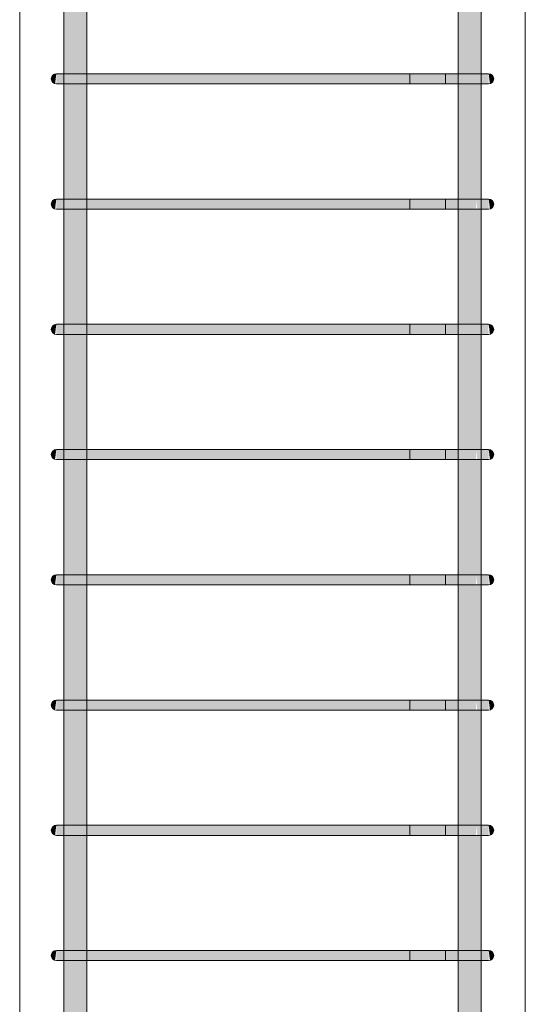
# Model space of a CAD drawing. Header units: millimetres. Extents: x -25607 to 9385, y 1894 to 10168.
# Tile 83 of 181: x -2381 to -1981, y 3383 to 4162. Entities that reach past the tile are written whole.
import ezdxf

# ---------------------------------------------------------------- set-up
doc = ezdxf.new("R2010")
doc.units = ezdxf.units.MM
doc.layers.add('S-COLS', color=52, linetype='Continuous', lineweight=9)
doc.layers.add('S-RBAR', color=171, linetype='Continuous', lineweight=5)

msp = doc.modelspace()

# ---------------------------------------------------------------- hatches: boundary and pattern name
at = {"layer": 'S-RBAR'}
h = msp.add_hatch(color=256, dxfattribs=at)
h.paths.add_polyline_path([(-2345.51, 2610), (-2327.51, 2610), (-2327.51, 2625.81), (-2345.51, 2625.81), (-2345.51, 2617.44)])
h.paths.add_polyline_path([(-2345.51, 2633.81), (-2327.51, 2633.81), (-2327.51, 2724.82), (-2345.51, 2724.82), (-2345.51, 2645.15)])
h.paths.add_polyline_path([(-2345.51, 2732.82), (-2327.51, 2732.82), (-2327.51, 2823.83), (-2345.51, 2823.83), (-2345.51, 2756.01)])
h.paths.add_polyline_path([(-2345.51, 2831.83), (-2327.51, 2831.83), (-2327.51, 2922.83), (-2345.51, 2922.83), (-2345.51, 2839.16)])
h.paths.add_polyline_path([(-2345.51, 2930.83), (-2327.51, 2930.83), (-2327.51, 3021.84), (-2345.51, 3021.84), (-2345.51, 2977.74)])
h.paths.add_polyline_path([(-2345.51, 3029.84), (-2327.51, 3029.84), (-2327.51, 3120.84), (-2345.51, 3120.84), (-2345.51, 3033.17)])
h.paths.add_polyline_path([(-2339.21, 3128.84), (-2327.51, 3128.84), (-2327.51, 3219.85), (-2345.51, 3219.85), (-2345.51, 3128.84), (-2342.46, 3128.84)])
h.paths.add_polyline_path([(-2327.51, 3227.85), (-2327.51, 3318.86), (-2345.51, 3318.86), (-2345.51, 3227.85), (-2331.56, 3227.85)])
h.paths.add_polyline_path([(-2345.51, 3326.86), (-2327.51, 3326.86), (-2327.51, 3417.86), (-2345.51, 3417.86), (-2345.51, 3338.04)])
h.paths.add_polyline_path([(-2331.56, 3425.86), (-2327.51, 3425.86), (-2327.51, 3516.87), (-2345.51, 3516.87), (-2345.51, 3425.86), (-2335.38, 3425.86)])
h.paths.add_polyline_path([(-2345.51, 3524.87), (-2327.51, 3524.87), (-2327.51, 3615.88), (-2345.51, 3615.88), (-2345.51, 3532.05)])
h.paths.add_polyline_path([(-2345.51, 3623.88), (-2327.51, 3623.88), (-2327.51, 3714.88), (-2345.51, 3714.88), (-2345.51, 3642.91)])
h.paths.add_polyline_path([(-2345.51, 3722.88), (-2327.51, 3722.88), (-2327.51, 3813.89), (-2345.51, 3813.89), (-2345.51, 3726.05)])
h.paths.add_polyline_path([(-2345.51, 3821.89), (-2327.51, 3821.89), (-2327.51, 3912.89), (-2345.51, 3912.89), (-2345.51, 3864.63)])
h.paths.add_polyline_path([(-2327.51, 3920.89), (-2327.51, 4011.9), (-2345.51, 4011.9), (-2345.51, 3920.89), (-2331.56, 3920.89)])
h.paths.add_polyline_path([(-2345.51, 4019.9), (-2327.51, 4019.9), (-2327.51, 4110.91), (-2345.51, 4110.91), (-2345.51, 4030.92)])
h.paths.add_polyline_path([(-2327.51, 4118.91), (-2327.51, 4209.91), (-2345.51, 4209.91), (-2345.51, 4118.91), (-2331.56, 4118.91)])
h.paths.add_polyline_path([(-2345.51, 4217.91), (-2327.51, 4217.91), (-2327.51, 4308.92), (-2345.51, 4308.92), (-2345.51, 4252.65)])
h.paths.add_polyline_path([(-2345.51, 4316.92), (-2327.51, 4316.92), (-2327.51, 4407.93), (-2345.51, 4407.93), (-2345.51, 4335.79)])
h.paths.add_polyline_path([(-2345.51, 4415.93), (-2327.51, 4415.93), (-2327.51, 4506.93), (-2345.51, 4506.93), (-2345.51, 4418.94)])
h.paths.add_polyline_path([(-2345.51, 4514.93), (-2327.51, 4514.93), (-2327.51, 4605.94), (-2345.51, 4605.94), (-2345.51, 4529.8)])
h.paths.add_polyline_path([(-2331.56, 4613.94), (-2327.51, 4613.94), (-2327.51, 4704.94), (-2345.51, 4704.94), (-2345.51, 4613.94), (-2335.38, 4613.94)])
h.paths.add_polyline_path([(-2345.51, 4712.94), (-2327.51, 4712.94), (-2327.51, 4803.95), (-2345.51, 4803.95), (-2345.51, 4751.52)])
h.paths.add_polyline_path([(-2327.51, 4811.95), (-2327.51, 4902.96), (-2345.51, 4902.96), (-2345.51, 4811.95), (-2331.56, 4811.95)])
h.paths.add_polyline_path([(-2345.51, 4910.96), (-2327.51, 4910.96), (-2327.51, 5001.96), (-2345.51, 5001.96), (-2345.51, 4917.82)])
h.paths.add_polyline_path([(-2345.51, 5009.96), (-2327.51, 5009.96), (-2327.51, 5100.97), (-2345.51, 5100.97), (-2345.51, 5028.68)])
h.paths.add_polyline_path([(-2345.51, 5108.97), (-2327.51, 5108.97), (-2327.51, 5199.98), (-2345.51, 5199.98), (-2345.51, 5111.83)])
h.paths.add_polyline_path([(-2345.51, 5207.98), (-2327.51, 5207.98), (-2327.51, 5298.98), (-2345.51, 5298.98), (-2345.51, 5222.69)])
h.paths.add_polyline_path([(-2331.56, 5306.98), (-2327.51, 5306.98), (-2327.51, 5397.99), (-2345.51, 5397.99), (-2345.51, 5306.98), (-2335.38, 5306.98)])
h.paths.add_polyline_path([(-2345.51, 5405.99), (-2327.51, 5405.99), (-2327.51, 5496.99), (-2345.51, 5496.99), (-2345.51, 5416.7)])
h.paths.add_polyline_path([(-2327.51, 5504.99), (-2327.51, 5596), (-2345.51, 5596), (-2345.51, 5504.99), (-2331.56, 5504.99)])
h.paths.add_polyline_path([(-2342.46, 5604), (-2327.51, 5604), (-2327.51, 5610), (-2345.51, 5610), (-2345.51, 5604)])
h = msp.add_hatch(color=256, dxfattribs=at)
h.paths.add_polyline_path([(-2033.61, 2610), (-2015.61, 2610), (-2015.9, 2625.81), (-2033.61, 2625.81), (-2033.61, 2617.44)])
h.paths.add_polyline_path([(-2021.9, 2633.81), (-2015.61, 2633.81), (-2015.9, 2724.82), (-2033.61, 2724.82), (-2033.38, 2633.81), (-2024.56, 2633.81)])
h.paths.add_polyline_path([(-2033.61, 2732.82), (-2015.61, 2732.82), (-2015.9, 2823.83), (-2033.61, 2823.83), (-2033.61, 2756.01)])
h.paths.add_polyline_path([(-2021.9, 2831.83), (-2015.61, 2831.83), (-2015.9, 2922.83), (-2033.61, 2922.83), (-2033.38, 2831.83), (-2024.56, 2831.83)])
h.paths.add_polyline_path([(-2021.9, 2930.83), (-2015.61, 2930.83), (-2015.9, 3021.84), (-2033.61, 3021.84), (-2033.38, 2930.83), (-2024.56, 2930.83)])
h.paths.add_polyline_path([(-2033.61, 3029.84), (-2015.61, 3029.84), (-2015.9, 3120.84), (-2033.61, 3120.84), (-2033.61, 3033.17)])
h.paths.add_polyline_path([(-2021.9, 3128.84), (-2015.61, 3128.84), (-2015.9, 3219.85), (-2033.61, 3219.85), (-2033.38, 3128.84), (-2024.56, 3128.84)])
h.paths.add_polyline_path([(-2033.61, 3227.85), (-2015.61, 3227.85), (-2015.9, 3318.86), (-2033.61, 3318.86), (-2033.61, 3254.89)])
h.paths.add_polyline_path([(-2021.9, 3326.86), (-2015.61, 3326.86), (-2015.9, 3417.86), (-2033.61, 3417.86), (-2033.38, 3326.86), (-2024.56, 3326.86)])
h.paths.add_polyline_path([(-2033.61, 3425.86), (-2015.61, 3425.86), (-2015.9, 3516.87), (-2033.61, 3516.87), (-2033.61, 3448.9)])
h.paths.add_polyline_path([(-2033.61, 3524.87), (-2015.61, 3524.87), (-2015.9, 3615.88), (-2033.61, 3615.88), (-2033.61, 3532.05)])
h.paths.add_polyline_path([(-2021.9, 3623.88), (-2015.61, 3623.88), (-2015.9, 3714.88), (-2033.61, 3714.88), (-2033.38, 3623.88), (-2024.56, 3623.88)])
h.paths.add_polyline_path([(-2021.9, 3722.88), (-2015.61, 3722.88), (-2015.9, 3813.89), (-2033.61, 3813.89), (-2033.38, 3722.88), (-2024.56, 3722.88)])
h.paths.add_polyline_path([(-2033.61, 3821.89), (-2015.61, 3821.89), (-2015.9, 3912.89), (-2033.61, 3912.89), (-2033.61, 3836.92)])
h.paths.add_polyline_path([(-2033.61, 3920.89), (-2015.61, 3920.89), (-2015.9, 4011.9), (-2033.61, 4011.9), (-2033.61, 3947.78)])
h.paths.add_polyline_path([(-2024.56, 4019.9), (-2015.61, 4019.9), (-2015.9, 4110.91), (-2033.61, 4110.91), (-2033.38, 4019.9), (-2025.73, 4019.9)])
h.paths.add_polyline_path([(-2021.9, 4118.91), (-2015.61, 4118.91), (-2015.9, 4209.91), (-2033.61, 4209.91), (-2033.38, 4118.91), (-2024.56, 4118.91)])
h.paths.add_polyline_path([(-2024.56, 4217.91), (-2015.61, 4217.91), (-2015.9, 4308.92), (-2033.61, 4308.92), (-2033.38, 4217.91), (-2025.73, 4217.91)])
h.paths.add_polyline_path([(-2024.56, 4316.92), (-2015.61, 4316.92), (-2015.9, 4407.93), (-2033.61, 4407.93), (-2033.38, 4316.92), (-2025.73, 4316.92)])
h.paths.add_polyline_path([(-2021.9, 4415.93), (-2015.61, 4415.93), (-2015.9, 4506.93), (-2033.61, 4506.93), (-2033.38, 4415.93), (-2024.56, 4415.93)])
h.paths.add_polyline_path([(-2021.9, 4514.93), (-2015.61, 4514.93), (-2015.9, 4605.94), (-2033.61, 4605.94), (-2033.38, 4514.93), (-2024.56, 4514.93)])
h.paths.add_polyline_path([(-2033.61, 4613.94), (-2015.61, 4613.94), (-2015.9, 4704.94), (-2033.61, 4704.94), (-2033.61, 4640.66)])
h.paths.add_polyline_path([(-2021.9, 4712.94), (-2015.61, 4712.94), (-2015.9, 4803.95), (-2033.61, 4803.95), (-2033.38, 4712.94), (-2024.56, 4712.94)])
h.paths.add_polyline_path([(-2033.61, 4811.95), (-2015.61, 4811.95), (-2015.9, 4902.96), (-2033.61, 4902.96), (-2033.61, 4834.67)])
h.paths.add_polyline_path([(-2021.9, 4910.96), (-2015.61, 4910.96), (-2015.9, 5001.96), (-2033.61, 5001.96), (-2033.38, 4910.96), (-2024.56, 4910.96)])
h.paths.add_polyline_path([(-2021.9, 5009.96), (-2015.61, 5009.96), (-2015.9, 5100.97), (-2033.61, 5100.97), (-2033.38, 5009.96), (-2024.56, 5009.96)])
h.paths.add_polyline_path([(-2021.9, 5108.97), (-2015.61, 5108.97), (-2015.9, 5199.98), (-2033.61, 5199.98), (-2033.38, 5108.97), (-2024.56, 5108.97)])
h.paths.add_polyline_path([(-2021.9, 5207.98), (-2015.61, 5207.98), (-2015.9, 5298.98), (-2033.61, 5298.98), (-2033.38, 5207.98), (-2024.56, 5207.98)])
h.paths.add_polyline_path([(-2033.61, 5306.98), (-2015.61, 5306.98), (-2015.9, 5397.99), (-2033.61, 5397.99), (-2033.61, 5333.55)])
h.paths.add_polyline_path([(-2021.9, 5405.99), (-2015.61, 5405.99), (-2015.9, 5496.99), (-2033.61, 5496.99), (-2033.38, 5405.99), (-2024.56, 5405.99)])
h.paths.add_polyline_path([(-2033.61, 5504.99), (-2015.61, 5504.99), (-2015.9, 5596), (-2033.61, 5596), (-2033.61, 5527.56)])
h.paths.add_polyline_path([(-2021.9, 5604), (-2015.61, 5604), (-2015.9, 5610), (-2033.61, 5610), (-2033.38, 5604), (-2024.56, 5604)])
for points in [[(-2352.59, 4111.04), (-2351.56, 4118.91), (-2353.56, 4118.37), (-2355.02, 4116.91), (-2355.56, 4114.91), (-2355.02, 4112.91), (-2353.56, 4111.44)], [(-2335.38, 4110.91), (-2331.56, 4110.91), (-2331.56, 4118.91), (-2351.56, 4118.91), (-2351.56, 4110.91), (-2335.71, 4110.91)], [(-2271.19, 4110.91), (-2029.56, 4110.91), (-2029.56, 4118.91), (-2331.56, 4118.91), (-2331.56, 4110.91), (-2315.09, 4110.91)], [(-2008.52, 4111.04), (-2007.56, 4111.44), (-2006.09, 4112.91), (-2005.56, 4114.91), (-2006.09, 4116.91), (-2007.78, 4118.46), (-2009.56, 4118.91), (-2008.9, 4113.87)], [(-2352.59, 4012.04), (-2351.56, 4019.9), (-2353.56, 4019.36), (-2355.02, 4017.9), (-2355.56, 4015.9), (-2355.02, 4013.9), (-2353.56, 4012.44)], [(-2335.38, 4011.9), (-2331.56, 4011.9), (-2331.56, 4019.9), (-2351.56, 4019.9), (-2351.56, 4011.9), (-2335.71, 4011.9)], [(-2051.68, 4011.9), (-2029.56, 4011.9), (-2029.56, 4019.9), (-2331.56, 4019.9), (-2331.56, 4011.9), (-2095.58, 4011.9)], [(-2008.52, 4012.04), (-2007.56, 4012.44), (-2006.09, 4013.9), (-2005.56, 4015.9), (-2006.09, 4017.9), (-2007.78, 4019.46), (-2009.56, 4019.9), (-2008.9, 4014.86)], [(-2352.59, 3913.03), (-2351.56, 3920.89), (-2353.56, 3920.36), (-2355.02, 3918.89), (-2355.56, 3916.89), (-2355.02, 3914.89), (-2353.56, 3913.43)], [(-2351.56, 3912.89), (-2331.56, 3912.89), (-2331.56, 3920.89), (-2351.56, 3920.89), (-2351.56, 3913.03)], [(-2095.58, 3912.89), (-2029.56, 3912.89), (-2029.56, 3920.89), (-2331.56, 3920.89), (-2331.56, 3912.89), (-2271.19, 3912.89)], [(-2008.52, 3913.03), (-2007.56, 3913.43), (-2006.09, 3914.89), (-2005.56, 3916.89), (-2006.09, 3918.89), (-2007.78, 3920.45), (-2009.56, 3920.89), (-2008.9, 3915.86)], [(-2352.59, 3814.02), (-2351.56, 3821.89), (-2353.56, 3821.35), (-2355.02, 3819.89), (-2355.56, 3817.89), (-2355.02, 3815.89), (-2353.56, 3814.42)], [(-2335.38, 3813.89), (-2331.56, 3813.89), (-2331.56, 3821.89), (-2351.56, 3821.89), (-2351.56, 3813.89), (-2335.71, 3813.89)], [(-2051.68, 3813.89), (-2029.56, 3813.89), (-2029.56, 3821.89), (-2331.56, 3821.89), (-2331.56, 3813.89), (-2095.58, 3813.89)], [(-2008.52, 3814.02), (-2007.56, 3814.42), (-2006.09, 3815.89), (-2005.56, 3817.89), (-2006.09, 3819.89), (-2007.78, 3821.45), (-2009.56, 3821.89), (-2008.9, 3816.85)], [(-2352.59, 3715.02), (-2351.56, 3722.88), (-2353.56, 3722.35), (-2355.02, 3720.88), (-2355.56, 3718.88), (-2355.02, 3716.88), (-2353.56, 3715.42)], [(-2335.38, 3714.88), (-2331.56, 3714.88), (-2331.56, 3722.88), (-2351.56, 3722.88), (-2351.56, 3714.88), (-2335.71, 3714.88)], [(-2051.68, 3714.88), (-2029.56, 3714.88), (-2029.56, 3722.88), (-2331.56, 3722.88), (-2331.56, 3714.88), (-2095.58, 3714.88)], [(-2008.52, 3715.02), (-2007.56, 3715.42), (-2006.09, 3716.88), (-2005.56, 3718.88), (-2006.09, 3720.88), (-2007.78, 3722.44), (-2009.56, 3722.88), (-2008.9, 3717.85)], [(-2352.59, 3616.01), (-2351.56, 3623.88), (-2353.56, 3623.34), (-2355.02, 3621.88), (-2355.56, 3619.88), (-2355.02, 3617.88), (-2353.56, 3616.41)], [(-2335.38, 3615.88), (-2331.56, 3615.88), (-2331.56, 3623.88), (-2351.56, 3623.88), (-2351.56, 3615.88), (-2335.71, 3615.88)], [(-2051.68, 3615.88), (-2029.56, 3615.88), (-2029.56, 3623.88), (-2331.56, 3623.88), (-2331.56, 3615.88), (-2095.58, 3615.88)], [(-2008.52, 3616.01), (-2007.56, 3616.41), (-2006.09, 3617.88), (-2005.56, 3619.88), (-2006.09, 3621.88), (-2007.78, 3623.43), (-2009.56, 3623.88), (-2008.9, 3618.84)], [(-2352.59, 3517.01), (-2351.56, 3524.87), (-2353.56, 3524.33), (-2355.02, 3522.87), (-2355.56, 3520.87), (-2355.02, 3518.87), (-2353.56, 3517.4)], [(-2335.38, 3516.87), (-2331.56, 3516.87), (-2331.56, 3524.87), (-2351.56, 3524.87), (-2351.56, 3516.87), (-2335.71, 3516.87)], [(-2051.68, 3516.87), (-2029.56, 3516.87), (-2029.56, 3524.87), (-2331.56, 3524.87), (-2331.56, 3516.87), (-2095.58, 3516.87)], [(-2008.52, 3517.01), (-2007.56, 3517.4), (-2006.09, 3518.87), (-2005.56, 3520.87), (-2006.09, 3522.87), (-2007.78, 3524.43), (-2009.56, 3524.87), (-2008.9, 3519.83)], [(-2352.59, 3418), (-2351.56, 3425.86), (-2353.56, 3425.33), (-2355.02, 3423.86), (-2355.56, 3421.86), (-2355.02, 3419.86), (-2353.56, 3418.4)], [(-2335.38, 3417.86), (-2331.56, 3417.86), (-2331.56, 3425.86), (-2351.56, 3425.86), (-2351.56, 3417.86), (-2335.71, 3417.86)], [(-2331.56, 3417.86), (-2029.56, 3417.86), (-2029.56, 3425.86), (-2331.56, 3425.86), (-2331.56, 3421.18)], [(-2008.52, 3418), (-2007.56, 3418.4), (-2006.09, 3419.86), (-2005.56, 3421.86), (-2006.09, 3423.86), (-2007.78, 3425.42), (-2009.56, 3425.86), (-2008.9, 3420.83)]]:
    msp.add_hatch(color=256, dxfattribs=at).paths.add_polyline_path(points)
h = msp.add_hatch(color=256, dxfattribs=at)
h.paths.add_polyline_path([(-2029.56, 4110.91), (-2021.9, 4110.91), (-2020.58, 4118.91), (-2029.56, 4118.91), (-2029.56, 4114.07)])
h.paths.add_polyline_path([(-2009.56, 4118.91), (-2010.24, 4110.91), (-2009.56, 4111.04), (-2009.56, 4115.94)])
h.paths.add_polyline_path([(-2015.42, 4110.91), (-2010.77, 4110.91), (-2010.24, 4116.22), (-2009.56, 4118.91), (-2011.96, 4118.91), (-2012.83, 4114.48), (-2013.25, 4113.9)])
h.paths.add_polyline_path([(-2018.66, 4110.91), (-2015.42, 4110.91), (-2013.48, 4118.91), (-2018.32, 4118.91), (-2018.66, 4114.07)])
h = msp.add_hatch(color=256, dxfattribs=at)
h.paths.add_polyline_path([(-2010.24, 4110.91), (-2009.56, 4118.91), (-2010.61, 4114.07), (-2010.77, 4110.91)])
h.paths.add_polyline_path([(-2018.66, 4110.91), (-2018.53, 4114.07), (-2018.32, 4118.91), (-2020.58, 4118.91), (-2021.9, 4110.91)])
h.paths.add_polyline_path([(-2015.42, 4110.91), (-2012.53, 4114.89), (-2012.24, 4118.91), (-2013.48, 4118.91), (-2014.65, 4114.07)])
h = msp.add_hatch(color=256, dxfattribs=at)
h.paths.add_polyline_path([(-2009.56, 4019.9), (-2010.24, 4011.9), (-2009.56, 4012.04), (-2009.56, 4016.94)])
h.paths.add_polyline_path([(-2015.42, 4011.9), (-2013.48, 4019.9), (-2018.32, 4019.9), (-2018.66, 4011.9)])
h.paths.add_polyline_path([(-2010.77, 4011.9), (-2010.24, 4017.22), (-2009.56, 4019.9), (-2011.96, 4019.9), (-2012.83, 4015.48), (-2015.42, 4011.9), (-2011.08, 4011.9)])
h.paths.add_polyline_path([(-2029.56, 4011.9), (-2021.9, 4011.9), (-2020.58, 4019.9), (-2029.56, 4019.9)])
h.paths.add_polyline_path([(-2021.9, 4011.9), (-2019.56, 4011.9), (-2019.56, 4017.69)])
h = msp.add_hatch(color=256, dxfattribs=at)
h.paths.add_polyline_path([(-2010.77, 4011.9), (-2010.23, 4012.04), (-2009.56, 4019.9), (-2010.57, 4015.92)])
h.paths.add_polyline_path([(-2018.66, 4011.9), (-2018.32, 4019.9), (-2020.58, 4019.9), (-2021.9, 4011.9), (-2019.36, 4018.17)])
h.paths.add_polyline_path([(-2015.42, 4011.9), (-2012.53, 4015.88), (-2012.24, 4019.9), (-2013.48, 4019.9)])
h = msp.add_hatch(color=256, dxfattribs=at)
h.paths.add_polyline_path([(-2029.56, 3912.89), (-2021.9, 3912.89), (-2020.58, 3920.89), (-2029.56, 3920.89), (-2029.56, 3920.06)])
h.paths.add_polyline_path([(-2010.24, 3912.89), (-2009.56, 3913.03), (-2009.81, 3917.93), (-2010.23, 3913.03)])
h.paths.add_polyline_path([(-2018.66, 3912.89), (-2015.42, 3912.89), (-2013.48, 3920.89), (-2018.32, 3920.89), (-2018.36, 3920.06), (-2018.66, 3920.06)])
h.paths.add_polyline_path([(-2013.25, 3912.89), (-2010.77, 3912.89), (-2010.24, 3918.21), (-2009.56, 3920.89), (-2011.96, 3920.89), (-2012.83, 3916.47), (-2013.25, 3915.89), (-2013.25, 3918.35), (-2015.42, 3912.89)])
h = msp.add_hatch(color=256, dxfattribs=at)
h.paths.add_polyline_path([(-2021.9, 3912.89), (-2018.66, 3912.89), (-2018.32, 3920.89), (-2020.58, 3920.89), (-2020.72, 3920.06)])
h.paths.add_polyline_path([(-2015.42, 3912.89), (-2012.53, 3916.88), (-2012.24, 3920.89), (-2013.48, 3920.89), (-2013.68, 3920.06)])
h.paths.add_polyline_path([(-2010.77, 3912.89), (-2010.24, 3912.89), (-2009.77, 3920.06), (-2010.57, 3916.91)])
h = msp.add_hatch(color=256, dxfattribs=at)
h.paths.add_polyline_path([(-2009.56, 3821.89), (-2010.24, 3813.89), (-2009.56, 3814.02), (-2009.56, 3818.92)])
h.paths.add_polyline_path([(-2015.42, 3813.89), (-2013.48, 3821.89), (-2018.32, 3821.89), (-2018.66, 3813.89)])
h.paths.add_polyline_path([(-2010.77, 3813.89), (-2010.24, 3819.21), (-2009.56, 3821.89), (-2011.96, 3821.89), (-2012.83, 3817.46), (-2015.42, 3813.89), (-2011.08, 3813.89)])
h.paths.add_polyline_path([(-2029.56, 3813.89), (-2021.9, 3813.89), (-2020.58, 3821.89), (-2029.56, 3821.89)])
h.paths.add_polyline_path([(-2021.9, 3813.89), (-2019.56, 3813.89), (-2019.56, 3819.67)])
h = msp.add_hatch(color=256, dxfattribs=at)
h.paths.add_polyline_path([(-2010.77, 3813.89), (-2010.23, 3814.02), (-2009.56, 3821.89), (-2010.57, 3817.9)])
h.paths.add_polyline_path([(-2018.66, 3813.89), (-2018.32, 3821.89), (-2020.58, 3821.89), (-2021.9, 3813.89), (-2019.36, 3820.15)])
h.paths.add_polyline_path([(-2015.42, 3813.89), (-2012.53, 3817.87), (-2012.24, 3821.89), (-2013.48, 3821.89)])
h = msp.add_hatch(color=256, dxfattribs=at)
h.paths.add_polyline_path([(-2009.56, 3722.88), (-2010.24, 3714.88), (-2009.56, 3715.02), (-2009.56, 3719.92)])
h.paths.add_polyline_path([(-2015.42, 3714.88), (-2013.48, 3722.88), (-2018.32, 3722.88), (-2018.66, 3714.88)])
h.paths.add_polyline_path([(-2010.77, 3714.88), (-2010.24, 3720.2), (-2009.56, 3722.88), (-2011.96, 3722.88), (-2012.83, 3718.46), (-2015.42, 3714.88), (-2011.08, 3714.88)])
h.paths.add_polyline_path([(-2029.56, 3714.88), (-2021.9, 3714.88), (-2020.58, 3722.88), (-2029.56, 3722.88)])
h.paths.add_polyline_path([(-2021.9, 3714.88), (-2019.56, 3714.88), (-2019.56, 3720.67)])
h = msp.add_hatch(color=256, dxfattribs=at)
h.paths.add_polyline_path([(-2010.77, 3714.88), (-2010.23, 3715.02), (-2009.56, 3722.88), (-2010.57, 3718.9)])
h.paths.add_polyline_path([(-2018.66, 3714.88), (-2018.32, 3722.88), (-2020.58, 3722.88), (-2021.9, 3714.88), (-2019.36, 3721.15)])
h.paths.add_polyline_path([(-2015.42, 3714.88), (-2012.53, 3718.86), (-2012.24, 3722.88), (-2013.48, 3722.88)])
h = msp.add_hatch(color=256, dxfattribs=at)
h.paths.add_polyline_path([(-2009.56, 3623.88), (-2010.24, 3615.88), (-2009.56, 3616.01), (-2009.56, 3620.91)])
h.paths.add_polyline_path([(-2015.42, 3615.88), (-2013.48, 3623.88), (-2018.32, 3623.88), (-2018.66, 3615.88)])
h.paths.add_polyline_path([(-2010.77, 3615.88), (-2010.24, 3621.19), (-2009.56, 3623.88), (-2011.96, 3623.88), (-2012.83, 3619.45), (-2015.42, 3615.88), (-2011.08, 3615.88)])
h.paths.add_polyline_path([(-2029.56, 3615.88), (-2021.9, 3615.88), (-2020.58, 3623.88), (-2029.56, 3623.88)])
h.paths.add_polyline_path([(-2021.9, 3615.88), (-2019.56, 3615.88), (-2019.56, 3621.66)])
h = msp.add_hatch(color=256, dxfattribs=at)
h.paths.add_polyline_path([(-2010.77, 3615.88), (-2010.23, 3616.01), (-2009.56, 3623.88), (-2010.57, 3619.89)])
h.paths.add_polyline_path([(-2018.66, 3615.88), (-2018.32, 3623.88), (-2020.58, 3623.88), (-2021.9, 3615.88), (-2019.36, 3622.14)])
h.paths.add_polyline_path([(-2015.42, 3615.88), (-2012.53, 3619.86), (-2012.24, 3623.88), (-2013.48, 3623.88)])
h = msp.add_hatch(color=256, dxfattribs=at)
h.paths.add_polyline_path([(-2009.56, 3524.87), (-2010.24, 3516.87), (-2009.56, 3517.01), (-2009.56, 3521.9)])
h.paths.add_polyline_path([(-2015.42, 3516.87), (-2013.48, 3524.87), (-2018.32, 3524.87), (-2018.66, 3516.87)])
h.paths.add_polyline_path([(-2010.77, 3516.87), (-2010.24, 3522.19), (-2009.56, 3524.87), (-2011.96, 3524.87), (-2012.83, 3520.45), (-2015.42, 3516.87), (-2011.08, 3516.87)])
h.paths.add_polyline_path([(-2029.56, 3516.87), (-2021.9, 3516.87), (-2020.58, 3524.87), (-2029.56, 3524.87)])
h.paths.add_polyline_path([(-2021.9, 3516.87), (-2019.56, 3516.87), (-2019.56, 3522.65)])
h = msp.add_hatch(color=256, dxfattribs=at)
h.paths.add_polyline_path([(-2010.77, 3516.87), (-2010.23, 3517.01), (-2009.56, 3524.87), (-2010.57, 3520.89)])
h.paths.add_polyline_path([(-2018.66, 3516.87), (-2018.32, 3524.87), (-2020.58, 3524.87), (-2021.9, 3516.87), (-2019.36, 3523.13)])
h.paths.add_polyline_path([(-2015.42, 3516.87), (-2012.53, 3520.85), (-2012.24, 3524.87), (-2013.48, 3524.87)])
h = msp.add_hatch(color=256, dxfattribs=at)
h.paths.add_polyline_path([(-2029.56, 3417.86), (-2021.9, 3417.86), (-2020.58, 3425.86), (-2029.56, 3425.86), (-2029.56, 3421.18)])
h.paths.add_polyline_path([(-2009.56, 3425.86), (-2010.24, 3417.86), (-2009.56, 3418), (-2009.56, 3422.9)])
h.paths.add_polyline_path([(-2015.42, 3417.86), (-2010.77, 3417.86), (-2010.24, 3423.18), (-2009.56, 3425.86), (-2011.96, 3425.86), (-2012.83, 3421.44), (-2013.25, 3420.86)])
h.paths.add_polyline_path([(-2018.66, 3417.86), (-2015.42, 3417.86), (-2013.48, 3425.86), (-2018.32, 3425.86), (-2018.66, 3421.18)])
h = msp.add_hatch(color=256, dxfattribs=at)
h.paths.add_polyline_path([(-2010.24, 3417.86), (-2009.56, 3425.86), (-2010.6, 3421.18), (-2010.77, 3417.86)])
h.paths.add_polyline_path([(-2018.66, 3417.86), (-2018.52, 3421.18), (-2018.32, 3425.86), (-2020.58, 3425.86), (-2021.9, 3417.86)])
h.paths.add_polyline_path([(-2015.42, 3417.86), (-2012.53, 3421.85), (-2012.24, 3425.86), (-2013.48, 3425.86), (-2014.61, 3421.18)])

# ---------------------------------------------------------------- linework, layer by layer
at = {"layer": 'S-COLS'}
for p, q in [((-2380.56, 2605), (-2380.56, 5770)), ((-2380.56, 5620), (-2380.56, 2605)), ((-1980.56, 5620), (-1980.56, 2605)), ((-1980.56, 5620), (-1980.56, 2605))]:
    msp.add_line(p, q, dxfattribs=at)
at = {"layer": 'S-RBAR'}
for p, q in [((-2345.51, 2610), (-2345.51, 5610)), ((-2345.51, 2610), (-2345.51, 5610)), ((-2327.51, 2610), (-2327.51, 5610)), ((-2327.51, 2610), (-2327.51, 5610)), ((-2033.61, 2610), (-2033.61, 5610)), ((-2033.61, 2610), (-2033.61, 5610)), ((-2015.61, 2610), (-2015.61, 5610)), ((-2015.61, 2610), (-2015.61, 5610)), ((-2331.56, 4118.91), (-2351.56, 4118.91)), ((-2331.56, 4118.91), (-2351.56, 4118.91)), ((-2029.56, 4118.91), (-2331.56, 4118.91)), ((-2331.56, 4118.91), (-2029.56, 4118.91)), ((-2071.98, 4118.91), (-2043.7, 4118.91)), ((-2071.98, 4110.91), (-2071.98, 4118.91)), ((-2009.56, 4118.91), (-2043.7, 4118.91)), ((-2015.42, 4118.91), (-2043.7, 4118.91)), ((-2043.7, 4118.91), (-2043.7, 4110.91)), ((-2009.56, 4118.91), (-2029.56, 4118.91)), ((-2009.56, 4118.91), (-2029.56, 4118.91)), ((-2009.56, 4118.91), (-2015.42, 4118.91)), ((-2331.56, 4110.91), (-2351.56, 4110.91)), ((-2331.56, 4110.91), (-2351.56, 4110.91)), ((-2029.56, 4110.91), (-2331.56, 4110.91)), ((-2331.56, 4110.91), (-2029.56, 4110.91)), ((-2071.98, 4110.91), (-2043.7, 4110.91)), ((-2009.56, 4110.91), (-2043.7, 4110.91)), ((-2015.42, 4110.91), (-2043.7, 4110.91)), ((-2009.56, 4110.91), (-2029.56, 4110.91)), ((-2015.42, 4110.91), (-2029.56, 4110.91)), ((-2010.24, 4110.91), (-2015.42, 4110.91)), ((-2010.24, 4110.91), (-2015.42, 4110.91)), ((-2331.56, 4019.9), (-2351.56, 4019.9)), ((-2331.56, 4019.9), (-2351.56, 4019.9)), ((-2029.56, 4019.9), (-2331.56, 4019.9)), ((-2331.56, 4019.9), (-2029.56, 4019.9)), ((-2071.98, 4019.9), (-2043.7, 4019.9)), ((-2071.98, 4011.9), (-2071.98, 4019.9)), ((-2009.56, 4019.9), (-2043.7, 4019.9)), ((-2015.42, 4019.9), (-2043.7, 4019.9)), ((-2043.7, 4019.9), (-2043.7, 4011.9)), ((-2009.56, 4019.9), (-2029.56, 4019.9)), ((-2009.56, 4019.9), (-2029.56, 4019.9)), ((-2009.56, 4019.9), (-2015.42, 4019.9)), ((-2331.56, 4011.9), (-2351.56, 4011.9)), ((-2331.56, 4011.9), (-2351.56, 4011.9)), ((-2029.56, 4011.9), (-2331.56, 4011.9)), ((-2331.56, 4011.9), (-2029.56, 4011.9)), ((-2071.98, 4011.9), (-2043.7, 4011.9)), ((-2009.56, 4011.9), (-2043.7, 4011.9)), ((-2015.42, 4011.9), (-2043.7, 4011.9)), ((-2009.56, 4011.9), (-2029.56, 4011.9)), ((-2015.42, 4011.9), (-2029.56, 4011.9)), ((-2010.24, 4011.9), (-2015.42, 4011.9)), ((-2010.24, 4011.9), (-2015.42, 4011.9)), ((-2331.56, 3920.89), (-2351.56, 3920.89)), ((-2331.56, 3920.89), (-2351.56, 3920.89)), ((-2029.56, 3920.89), (-2331.56, 3920.89)), ((-2331.56, 3920.89), (-2029.56, 3920.89)), ((-2071.98, 3920.89), (-2043.7, 3920.89)), ((-2071.98, 3912.89), (-2071.98, 3920.89)), ((-2009.56, 3920.89), (-2043.7, 3920.89)), ((-2015.42, 3920.89), (-2043.7, 3920.89)), ((-2043.7, 3920.89), (-2043.7, 3912.89)), ((-2009.56, 3920.89), (-2029.56, 3920.89)), ((-2009.56, 3920.89), (-2029.56, 3920.89)), ((-2009.56, 3920.89), (-2015.42, 3920.89)), ((-2331.56, 3912.89), (-2351.56, 3912.89)), ((-2331.56, 3912.89), (-2351.56, 3912.89)), ((-2029.56, 3912.89), (-2331.56, 3912.89)), ((-2331.56, 3912.89), (-2029.56, 3912.89)), ((-2071.98, 3912.89), (-2043.7, 3912.89)), ((-2009.56, 3912.89), (-2043.7, 3912.89)), ((-2015.42, 3912.89), (-2043.7, 3912.89)), ((-2009.56, 3912.89), (-2029.56, 3912.89)), ((-2015.42, 3912.89), (-2029.56, 3912.89)), ((-2010.24, 3912.89), (-2015.42, 3912.89)), ((-2010.24, 3912.89), (-2015.42, 3912.89)), ((-2331.56, 3821.89), (-2351.56, 3821.89)), ((-2331.56, 3821.89), (-2351.56, 3821.89)), ((-2029.56, 3821.89), (-2331.56, 3821.89)), ((-2331.56, 3821.89), (-2029.56, 3821.89)), ((-2071.98, 3821.89), (-2043.7, 3821.89)), ((-2071.98, 3813.89), (-2071.98, 3821.89)), ((-2009.56, 3821.89), (-2043.7, 3821.89)), ((-2015.42, 3821.89), (-2043.7, 3821.89)), ((-2043.7, 3821.89), (-2043.7, 3813.89)), ((-2009.56, 3821.89), (-2029.56, 3821.89)), ((-2009.56, 3821.89), (-2029.56, 3821.89)), ((-2009.56, 3821.89), (-2015.42, 3821.89)), ((-2331.56, 3813.89), (-2351.56, 3813.89)), ((-2331.56, 3813.89), (-2351.56, 3813.89)), ((-2029.56, 3813.89), (-2331.56, 3813.89)), ((-2331.56, 3813.89), (-2029.56, 3813.89)), ((-2071.98, 3813.89), (-2043.7, 3813.89)), ((-2009.56, 3813.89), (-2043.7, 3813.89)), ((-2015.42, 3813.89), (-2043.7, 3813.89)), ((-2009.56, 3813.89), (-2029.56, 3813.89)), ((-2015.42, 3813.89), (-2029.56, 3813.89)), ((-2010.24, 3813.89), (-2015.42, 3813.89)), ((-2010.24, 3813.89), (-2015.42, 3813.89)), ((-2331.56, 3722.88), (-2351.56, 3722.88)), ((-2331.56, 3722.88), (-2351.56, 3722.88)), ((-2029.56, 3722.88), (-2331.56, 3722.88)), ((-2331.56, 3722.88), (-2029.56, 3722.88)), ((-2071.98, 3722.88), (-2043.7, 3722.88)), ((-2071.98, 3714.88), (-2071.98, 3722.88)), ((-2009.56, 3722.88), (-2043.7, 3722.88)), ((-2015.42, 3722.88), (-2043.7, 3722.88)), ((-2043.7, 3722.88), (-2043.7, 3714.88)), ((-2009.56, 3722.88), (-2029.56, 3722.88)), ((-2009.56, 3722.88), (-2029.56, 3722.88)), ((-2009.56, 3722.88), (-2015.42, 3722.88)), ((-2331.56, 3714.88), (-2351.56, 3714.88)), ((-2331.56, 3714.88), (-2351.56, 3714.88)), ((-2029.56, 3714.88), (-2331.56, 3714.88)), ((-2331.56, 3714.88), (-2029.56, 3714.88)), ((-2071.98, 3714.88), (-2043.7, 3714.88)), ((-2009.56, 3714.88), (-2043.7, 3714.88)), ((-2015.42, 3714.88), (-2043.7, 3714.88)), ((-2009.56, 3714.88), (-2029.56, 3714.88)), ((-2015.42, 3714.88), (-2029.56, 3714.88)), ((-2010.24, 3714.88), (-2015.42, 3714.88)), ((-2010.24, 3714.88), (-2015.42, 3714.88)), ((-2331.56, 3623.88), (-2351.56, 3623.88)), ((-2331.56, 3623.88), (-2351.56, 3623.88)), ((-2029.56, 3623.88), (-2331.56, 3623.88)), ((-2331.56, 3623.88), (-2029.56, 3623.88)), ((-2071.98, 3623.88), (-2043.7, 3623.88)), ((-2071.98, 3615.88), (-2071.98, 3623.88)), ((-2009.56, 3623.88), (-2043.7, 3623.88)), ((-2015.42, 3623.88), (-2043.7, 3623.88)), ((-2043.7, 3623.88), (-2043.7, 3615.88)), ((-2009.56, 3623.88), (-2029.56, 3623.88)), ((-2009.56, 3623.88), (-2029.56, 3623.88)), ((-2009.56, 3623.88), (-2015.42, 3623.88)), ((-2331.56, 3615.88), (-2351.56, 3615.88)), ((-2331.56, 3615.88), (-2351.56, 3615.88)), ((-2029.56, 3615.88), (-2331.56, 3615.88)), ((-2331.56, 3615.88), (-2029.56, 3615.88)), ((-2071.98, 3615.88), (-2043.7, 3615.88)), ((-2009.56, 3615.88), (-2043.7, 3615.88)), ((-2015.42, 3615.88), (-2043.7, 3615.88)), ((-2009.56, 3615.88), (-2029.56, 3615.88)), ((-2015.42, 3615.88), (-2029.56, 3615.88)), ((-2010.24, 3615.88), (-2015.42, 3615.88)), ((-2010.24, 3615.88), (-2015.42, 3615.88)), ((-2331.56, 3524.87), (-2351.56, 3524.87)), ((-2331.56, 3524.87), (-2351.56, 3524.87)), ((-2029.56, 3524.87), (-2331.56, 3524.87)), ((-2331.56, 3524.87), (-2029.56, 3524.87)), ((-2071.98, 3524.87), (-2043.7, 3524.87)), ((-2071.98, 3516.87), (-2071.98, 3524.87)), ((-2009.56, 3524.87), (-2043.7, 3524.87)), ((-2015.42, 3524.87), (-2043.7, 3524.87)), ((-2043.7, 3524.87), (-2043.7, 3516.87)), ((-2009.56, 3524.87), (-2029.56, 3524.87)), ((-2009.56, 3524.87), (-2029.56, 3524.87)), ((-2009.56, 3524.87), (-2015.42, 3524.87)), ((-2331.56, 3516.87), (-2351.56, 3516.87)), ((-2331.56, 3516.87), (-2351.56, 3516.87)), ((-2029.56, 3516.87), (-2331.56, 3516.87)), ((-2331.56, 3516.87), (-2029.56, 3516.87)), ((-2071.98, 3516.87), (-2043.7, 3516.87)), ((-2009.56, 3516.87), (-2043.7, 3516.87)), ((-2015.42, 3516.87), (-2043.7, 3516.87)), ((-2009.56, 3516.87), (-2029.56, 3516.87)), ((-2015.42, 3516.87), (-2029.56, 3516.87)), ((-2010.24, 3516.87), (-2015.42, 3516.87)), ((-2010.24, 3516.87), (-2015.42, 3516.87)), ((-2331.56, 3425.86), (-2351.56, 3425.86)), ((-2331.56, 3425.86), (-2351.56, 3425.86)), ((-2029.56, 3425.86), (-2331.56, 3425.86)), ((-2331.56, 3425.86), (-2029.56, 3425.86)), ((-2071.98, 3425.86), (-2043.7, 3425.86)), ((-2071.98, 3417.86), (-2071.98, 3425.86)), ((-2009.56, 3425.86), (-2043.7, 3425.86)), ((-2015.42, 3425.86), (-2043.7, 3425.86)), ((-2043.7, 3425.86), (-2043.7, 3417.86)), ((-2009.56, 3425.86), (-2029.56, 3425.86)), ((-2009.56, 3425.86), (-2029.56, 3425.86)), ((-2009.56, 3425.86), (-2015.42, 3425.86)), ((-2331.56, 3417.86), (-2351.56, 3417.86)), ((-2331.56, 3417.86), (-2351.56, 3417.86)), ((-2029.56, 3417.86), (-2331.56, 3417.86)), ((-2331.56, 3417.86), (-2029.56, 3417.86)), ((-2071.98, 3417.86), (-2043.7, 3417.86)), ((-2009.56, 3417.86), (-2043.7, 3417.86)), ((-2015.42, 3417.86), (-2043.7, 3417.86)), ((-2009.56, 3417.86), (-2029.56, 3417.86)), ((-2015.42, 3417.86), (-2029.56, 3417.86)), ((-2010.24, 3417.86), (-2015.42, 3417.86)), ((-2010.24, 3417.86), (-2015.42, 3417.86))]:
    msp.add_line(p, q, dxfattribs=at)
for centre, start, end in [((-2351.56, 4114.91), 90, 270), ((-2351.56, 4114.91), 90, 270), ((-2009.56, 4114.91), 270, 90), ((-2009.56, 4114.91), 270, 90), ((-2009.56, 4114.91), 270, 90), ((-2351.56, 4015.9), 90, 270), ((-2351.56, 4015.9), 90, 270), ((-2009.56, 4015.9), 270, 90), ((-2009.56, 4015.9), 270, 90), ((-2009.56, 4015.9), 270, 90), ((-2351.56, 3916.89), 90, 270), ((-2351.56, 3916.89), 90, 270), ((-2009.56, 3916.89), 270, 90), ((-2009.56, 3916.89), 270, 90), ((-2009.56, 3916.89), 270, 90), ((-2351.56, 3817.89), 90, 270), ((-2351.56, 3817.89), 90, 270), ((-2009.56, 3817.89), 270, 90), ((-2009.56, 3817.89), 270, 90), ((-2009.56, 3817.89), 270, 90), ((-2351.56, 3718.88), 90, 270), ((-2351.56, 3718.88), 90, 270), ((-2009.56, 3718.88), 270, 90), ((-2009.56, 3718.88), 270, 90), ((-2009.56, 3718.88), 270, 90), ((-2351.56, 3619.88), 90, 270), ((-2351.56, 3619.88), 90, 270), ((-2009.56, 3619.88), 270, 90), ((-2009.56, 3619.88), 270, 90), ((-2009.56, 3619.88), 270, 90), ((-2351.56, 3520.87), 90, 270), ((-2351.56, 3520.87), 90, 270), ((-2009.56, 3520.87), 270, 90), ((-2009.56, 3520.87), 270, 90), ((-2009.56, 3520.87), 270, 90), ((-2351.56, 3421.86), 90, 270), ((-2351.56, 3421.86), 90, 270), ((-2009.56, 3421.86), 270, 90), ((-2009.56, 3421.86), 270, 90), ((-2009.56, 3421.86), 270, 90)]:
    msp.add_arc(centre, 4, start, end, dxfattribs=at)

doc.saveas('drawing.dxf')
